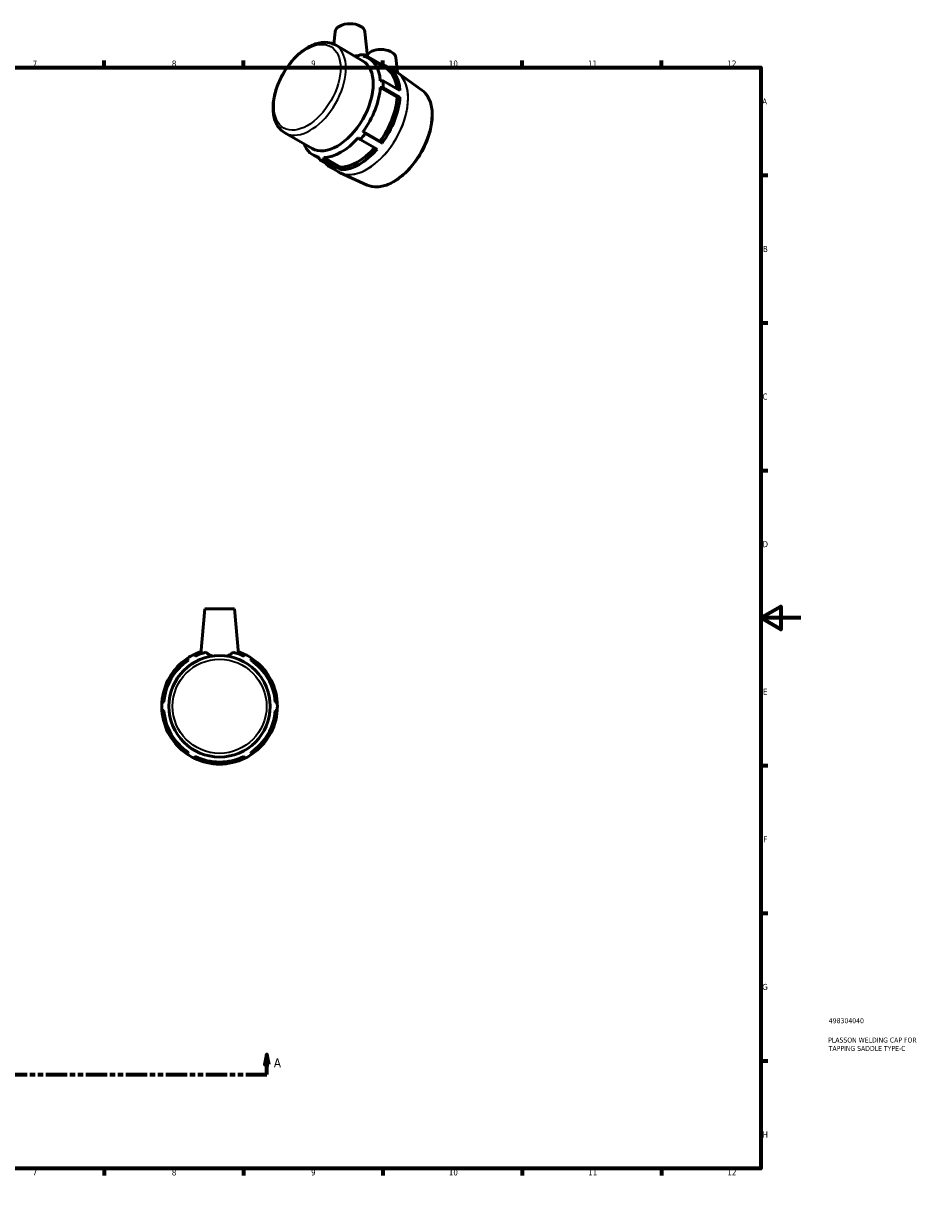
# Model space of a CAD drawing. Header units: millimetres. Extents: x 0 to 900, y -191 to 596.
# Tile 3 of 3: x 450 to 900, y 0 to 596. Entities that reach past the tile are written whole.
import ezdxf

# ---------------------------------------------------------------- set-up
doc = ezdxf.new("R2010")
doc.units = ezdxf.units.MM
doc.linetypes.add('DOUBLE_DASH_CHAIN', pattern=[1.2403, 0.6614, -0.0827, 0.1654, -0.0827, 0.1654, -0.0827])
for name, color, linetype, lineweight in [('Border (ANSI)', 7, 'Continuous', 70), ('Section Line (ANSI)', 7, 'DOUBLE_DASH_CHAIN', 70), ('Title (ISO)', 7, 'Continuous', 50), ('Visible (ANSI)', 7, 'Continuous', 50), ('Visible Narrow (ANSI)', 7, 'Continuous', 35)]:
    doc.layers.add(name, color=color, linetype=linetype, lineweight=lineweight)
doc.styles.add('Label Text (ANSI)', font='tahoma.ttf')
doc.styles.add('Note Text (ANSI)', font='tahoma.ttf')
doc.styles.add('Note Text (ISO)', font='tahoma.ttf')

# ---------------------------------------------------------------- blocks, each defined once
blk = doc.blocks.new('Borders Default Border')
at = {"layer": 'Border (ANSI)'}
for p, q in [((70.08, 574), (70.08, 577.45)), ((140.17, 574), (140.17, 577.45)), ((210.25, 574), (210.25, 577.45)), ((280.33, 574), (280.33, 577.45)), ((350.42, 574), (350.42, 577.45)), ((490.58, 574), (490.58, 577.45)), ((560.67, 574), (560.67, 577.45)), ((630.75, 574), (630.75, 577.45)), ((700.83, 574), (700.83, 577.45)), ((770.92, 574), (770.92, 577.45)), ((20, 519.75), (16.55, 519.75)), ((821, 519.75), (824.45, 519.75)), ((20, 445.5), (16.55, 445.5)), ((821, 445.5), (824.45, 445.5)), ((20, 371.25), (16.55, 371.25)), ((821, 371.25), (824.45, 371.25)), ((20, 222.75), (16.55, 222.75)), ((821, 222.75), (824.45, 222.75)), ((20, 148.5), (16.55, 148.5)), ((821, 148.5), (824.45, 148.5)), ((20, 74.25), (16.55, 74.25)), ((821, 74.25), (824.45, 74.25)), ((70.08, 20), (70.08, 16.55)), ((140.17, 20), (140.17, 16.55)), ((210.25, 20), (210.25, 16.55)), ((280.33, 20), (280.33, 16.55)), ((350.42, 20), (350.42, 16.55)), ((490.58, 20), (490.58, 16.55)), ((560.67, 20), (560.67, 16.55)), ((630.75, 20), (630.75, 16.55)), ((700.83, 20), (700.83, 16.55)), ((770.92, 20), (770.92, 16.55))]:
    blk.add_line(p, q, dxfattribs=at)
at = {"layer": 'Border (ANSI)', "flags": 128}
for points in [[(420.5, 594), (420.5, 574), (414.73, 584), (426.27, 584), (420.5, 574)], [(20, 20), (20, 574), (821, 574), (821, 20), (20, 20)], [(0, 297), (20, 297), (10, 302.77), (10, 291.23), (20, 297)], [(841, 297), (821, 297), (831, 302.77), (831, 291.23), (821, 297)], [(420.5, 0), (420.5, 20), (414.73, 10), (426.27, 10), (420.5, 20)]]:
    blk.add_lwpolyline(points, dxfattribs=at)
at = {"layer": 'Border (ANSI)', "attachment_point": 7, "style": 'Note Text (ANSI)'}
for s, insert, char_height in [('1', (34.35, 574.4), 3.05), ('2', (104.2, 574.4), 3.05), ('3', (174.26, 574.34), 3.05), ('4', (244.23, 574.4), 3.05), ('5', (314.48, 574.34), 3.05), ('6', (384.49, 574.34), 3.05), ('7', (454.6, 574.4), 3.05), ('8', (524.63, 574.33), 3.05), ('9', (594.7, 574.34), 3.05), ('10', (663.96, 574.34), 3.048), ('11', (734.04, 574.4), 3.048), ('12', (804.13, 574.4), 3.048), ('A', (16.78, 555.35), 3.05), ('A', (821.63, 555.35), 3.05), ('B', (17.15, 481.1), 3.05), ('B', (821.99, 481.1), 3.05), ('C', (16.95, 406.8), 3.05), ('C', (821.8, 406.8), 3.05), ('D', (16.96, 332.6), 3.05), ('D', (821.81, 332.6), 3.05), ('E', (17.21, 258.35), 3.05), ('E', (822.05, 258.35), 3.05), ('F', (17.29, 184.1), 3.05), ('F', (822.14, 184.1), 3.05), ('G', (16.81, 109.79), 3.05), ('G', (821.66, 109.79), 3.05), ('H', (16.97, 35.6), 3.05), ('H', (821.81, 35.6), 3.05), ('1', (34.35, 16.55), 3.05), ('2', (104.2, 16.55), 3.05), ('3', (174.26, 16.49), 3.05), ('4', (244.23, 16.55), 3.05), ('5', (314.48, 16.49), 3.05), ('6', (384.49, 16.49), 3.05), ('7', (454.6, 16.55), 3.05), ('8', (524.63, 16.48), 3.05), ('9', (594.7, 16.49), 3.05), ('10', (663.96, 16.49), 3.048), ('11', (734.04, 16.55), 3.048), ('12', (804.13, 16.55), 3.048)]:
    blk.add_mtext(s, dxfattribs=dict(at, insert=insert, char_height=char_height))
blk = doc.blocks.new('Title Blocks ISO')
at = {"layer": 'Title (ISO)', "color": 232, "true_color": 0xca0064, "style": 'Note Text (ISO)'}
for tag, p in [('PART_NUMBER_001', (34.16, 73.13)), ('DESCRIPTION_001', (33.84, 63.4)), ('DESCRIPTION_002', (34.09, 59.19))]:
    blk.add_attdef(tag, p, '', height=2.5, dxfattribs=at)
blk = doc.blocks.new('2dTransSection0')
at = {"layer": 'Section Line (ANSI)', "linetype": 'Continuous'}
for p, q in [((219.82, 77.35), (218.82, 72.35)), ((218.82, 72.35), (220.82, 72.35)), ((219.82, 72.35), (219.82, 77.35)), ((220.82, 72.35), (219.82, 77.35)), ((219.82, 67.35), (219.82, 72.35)), ((572.44, 77.35), (571.44, 72.35)), ((571.44, 72.35), (573.44, 72.35)), ((572.44, 72.35), (572.44, 77.35)), ((573.44, 72.35), (572.44, 77.35)), ((572.44, 67.35), (572.44, 72.35)), ((219.82, 67.35), (230.35, 67.35)), ((561.91, 67.35), (572.44, 67.35))]:
    blk.add_line(p, q, dxfattribs=at)
at = {"layer": 'Section Line (ANSI)', "linetype": 'DOUBLE_DASH_CHAIN', "ltscale": 16.224298}
blk.add_line((219.82, 67.35), (572.44, 67.35), dxfattribs=at)
at = {"layer": 'Section Line (ANSI)', "linetype": 'Continuous', "flags": 128}
for points in [[(220.82, 72.35), (219.82, 77.35), (218.82, 72.35), (220.82, 72.35)], [(573.44, 72.35), (572.44, 77.35), (571.44, 72.35), (573.44, 72.35)]]:
    blk.add_lwpolyline(points, dxfattribs=at)
at = {"layer": 'Section Line (ANSI)'}
for points in [[(220.82, 72.35), (219.82, 77.35), (218.82, 72.35), (220.82, 72.35)], [(573.44, 72.35), (572.44, 77.35), (571.44, 72.35), (573.44, 72.35)]]:
    blk.add_solid(points, dxfattribs=at)
at = {"layer": 'Section Line (ANSI)', "char_height": 4.57, "attachment_point": 7, "style": 'Label Text (ANSI)'}
for insert in [(212.46, 70.85), (575.91, 70.85)]:
    blk.add_mtext('A', dxfattribs=dict(at, insert=insert))

msp = doc.modelspace()

# ---------------------------------------------------------------- linework, layer by layer
at = {"layer": 'Visible (ANSI)'}
for p, q in [((606.782, 591.931), (606.112, 585.68)), ((621.753, 591.931), (623.09, 579.467)), ((606.915, 585.266), (620.629, 577.368)), ((621.924, 580.139), (630.372, 575.274)), ((623.705, 578.54), (632.153, 573.675)), ((637.345, 578.947), (638.16, 571.349)), ((633.383, 574.143), (637.408, 571.825)), ((630.933, 567.285), (639.381, 562.42)), ((650.415, 562.605), (638.26, 571.278)), ((637.937, 559.099), (629.489, 563.964)), ((630.933, 563.965), (639.381, 559.1)), ((581.464, 541.07), (595.178, 533.172)), ((619.437, 537.643), (627.886, 532.778)), ((620.841, 541.666), (629.289, 536.801)), ((621.924, 540.735), (630.372, 535.87)), ((595.709, 529.924), (598.751, 528.172)), ((598.932, 527.495), (607.38, 522.63)), ((601.059, 528.614), (609.507, 523.749)), ((601.418, 527.267), (609.866, 522.402)), ((604.369, 523.76), (608.394, 521.442)), ((622.898, 514.82), (609.296, 520.98)), ((541.144, 301.552), (539.167, 278.953)), ((541.144, 301.552), (556.144, 301.552)), ((556.144, 301.552), (558.121, 278.953))]:
    msp.add_line(p, q, dxfattribs=at)
msp.add_circle((548.644, 252.552), 25.5, dxfattribs=at)
for radius, start, end in [(29.07, 124.004306, 175.995694), (28.05, 124.150168, 175.849832), (29.07, 115.995694, 124.004306), (29.07, 108.823762, 115.995694), (28.05, 104.130235, 115.849832), (28.05, 64.150168, 75.869765), (29.07, 64.004306, 71.176238), (29.07, 55.995694, 64.004306), (28.05, 4.150168, 55.849832), (29.07, 4.004306, 55.995694), (29.07, 175.995694, 184.004306), (29.07, 184.004306, 235.995694), (28.05, 184.150168, 235.849832), (28.05, 304.150168, 355.849832), (29.07, 304.004306, 355.995694), (29.07, 355.995694, 4.004306), (29.07, 235.995694, 244.004306), (28.05, 244.150168, 295.849832), (29.07, 295.995694, 304.004306), (29.07, 244.004306, 295.995694)]:
    msp.add_arc((548.644, 252.552), radius, start, end, dxfattribs=at)
for centre, major_axis, ratio, start_param, end_param in [((614.267, 591.665), (7.5, 0), 0.5758617, 0.0616641, 3.0799285), ((609.707, 554.232), (13.998, 24.308), 0.5780931, 0.3322998, 0.4296997), ((610.428, 553.817), (14.507, 25.192), 0.5780931, 0.1899774, 0.329754), ((609.707, 554.232), (13.998, 24.308), 0.5780931, 5.5682875, 6.4706169), ((629.859, 578.681), (7.5, 0), 0.5758617, 0.0616641, 2.7290858), ((607.904, 555.27), (12.725, 22.098), 0.5780931, 3.1415927, 6.2831853), ((618.876, 548.952), (14.507, 25.192), 0.5780931, 5.5657418, 6.4731627), ((618.155, 549.367), (13.998, 24.308), 0.5780931, 5.608476, 6.2831853), ((610.428, 553.817), (14.507, 25.192), 0.5780931, 5.4259651, 5.5657418), ((609.707, 554.232), (13.998, 24.308), 0.5780931, 4.52109, 5.4234193), ((618.155, 549.367), (-13.998, -24.308), 0.5780931, 1.3794973, 2.2818267), ((618.876, 548.952), (-14.507, -25.192), 0.5780931, 1.3769516, 2.2843725), ((609.707, 554.232), (-13.998, -24.308), 0.5780931, 0.3322998, 1.2346291), ((610.428, 553.817), (14.507, 25.192), 0.5780931, 4.3787676, 4.5185442), ((609.707, 554.232), (-13.998, -24.308), 0.5780931, 5.8534856, 6.4706169), ((618.155, 549.367), (-13.998, -24.308), 0.5780931, 0.3322998, 1.2245442), ((618.876, 548.952), (-14.507, -25.192), 0.5780931, 0.329754, 1.2371749), ((610.428, 553.817), (-14.507, -25.192), 0.5780931, 0.1899774, 0.329754), ((618.876, 548.952), (-14.507, -25.192), 0.5780931, 6.0932079, 6.4731627)]:
    msp.add_ellipse(centre, major_axis=major_axis, ratio=ratio, start_param=start_param, end_param=end_param, dxfattribs=at)
for points, knots in [([(581.464, 541.07), (580.093, 541.859), (578.921, 542.983), (577.037, 545.797), (576.361, 547.519), (575.544, 551.476), (575.458, 553.748), (575.921, 558.541), (576.482, 561.066), (578.175, 566.083), (579.304, 568.573), (582.015, 573.285), (583.594, 575.508), (587.061, 579.479), (588.949, 581.227), (592.88, 584.068), (594.923, 585.158), (598.964, 586.504), (600.969, 586.773), (604.311, 586.408), (605.689, 585.972), (606.915, 585.266)], [3.9250571, 3.9250571, 3.9250571, 3.9250571, 4.2029901, 4.2029901, 4.5021941, 4.5021941, 4.8300268, 4.8300268, 5.1635406, 5.1635406, 5.4949803, 5.4949803, 5.8253695, 5.8253695, 6.1567924, 6.1567924, 6.4902913, 6.4902913, 6.8180835, 6.8180835, 7.0666498, 7.0666498, 7.0666498, 7.0666498]), ([(637.408, 571.825), (637.466, 571.792), (637.525, 571.757), (637.64, 571.688), (637.698, 571.652), (637.812, 571.58), (637.869, 571.544), (637.982, 571.47), (638.038, 571.432), (638.15, 571.356), (638.205, 571.317), (638.26, 571.278)], [0.783464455, 0.783464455, 0.783464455, 0.783464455, 0.794732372, 0.794732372, 0.806000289, 0.806000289, 0.817268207, 0.817268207, 0.828536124, 0.828536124, 0.839804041, 0.839804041, 0.839804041, 0.839804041]), ([(622.898, 514.82), (624.458, 514.114), (626.215, 513.807), (630.01, 513.991), (632.059, 514.52), (636.245, 516.383), (638.385, 517.743), (642.5, 521.14), (644.475, 523.18), (648.06, 527.722), (649.671, 530.223), (652.376, 535.44), (653.47, 538.155), (655.03, 543.539), (655.495, 546.207), (655.737, 551.238), (655.512, 553.6), (654.361, 557.758), (653.441, 559.561), (651.66, 561.599), (651.064, 562.142), (650.415, 562.605)], [2.4144678, 2.4144678, 2.4144678, 2.4144678, 2.7135763, 2.7135763, 3.0288306, 3.0288306, 3.3543917, 3.3543917, 3.6803463, 3.6803463, 4.0052951, 4.0052951, 4.3299928, 4.3299928, 4.6553607, 4.6553607, 4.9816385, 4.9816385, 5.3041808, 5.3041808, 5.4433813, 5.4433813, 5.4433813, 5.4433813]), ([(609.296, 520.98), (609.234, 521.008), (609.173, 521.036), (609.051, 521.095), (608.99, 521.124), (608.869, 521.185), (608.809, 521.216), (608.689, 521.278), (608.63, 521.31), (608.511, 521.375), (608.453, 521.409), (608.394, 521.442)], [3.868717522, 3.868717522, 3.868717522, 3.868717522, 3.87998544, 3.87998544, 3.891253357, 3.891253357, 3.902521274, 3.902521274, 3.913789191, 3.913789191, 3.925057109, 3.925057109, 3.925057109, 3.925057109]), ([(541.796, 279.754), (542.269, 279.299), (542.821, 278.902), (543.989, 278.289), (544.655, 278.033), (545.377, 277.842)], [1.49129139, 1.49129139, 1.49129139, 1.49129139, 1.73433908, 1.73433908, 1.95896924, 1.95896924, 1.95896924, 1.95896924]), ([(551.91, 277.842), (552.632, 278.033), (553.298, 278.289), (554.467, 278.902), (555.019, 279.299), (555.492, 279.754)], [2.60224636, 2.60224636, 2.60224636, 2.60224636, 2.82687652, 2.82687652, 3.06992422, 3.06992422, 3.06992422, 3.06992422])]:
    msp.add_open_spline(points, degree=3, knots=knots, dxfattribs=at)
for points, weights in [([(619.437, 580.366), (618.886, 580.103), (618.355, 579.85)], [1.01136158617, 1.01039699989, 1.00910981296]), ([(620.841, 579.622), (621.373, 579.876), (621.924, 580.139)], [1.00910981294, 1.01039699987, 1.01136158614]), ([(629.827, 575.014), (630.097, 575.143), (630.372, 575.274)], [1.25351200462, 1.25492800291, 1.25624555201]), ([(630.933, 567.285), (630.198, 567.284), (629.489, 567.283)], [1.01136158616, 1.01039699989, 1.00910981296]), ([(629.489, 563.964), (630.198, 563.965), (630.933, 563.965)], [1.00910981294, 1.01039699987, 1.01136158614]), ([(637.937, 559.099), (638.646, 559.1), (639.381, 559.1)], [1.25056936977, 1.25360515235, 1.25624555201]), ([(618.355, 538.574), (618.886, 538.117), (619.437, 537.643)], [1.00910981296, 1.01039699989, 1.01136158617]), ([(621.924, 540.735), (621.373, 541.209), (620.841, 541.666)], [1.01136158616, 1.01039699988, 1.00910981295]), ([(630.372, 535.87), (629.821, 536.344), (629.289, 536.801)], [1.256245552, 1.25360515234, 1.25056936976]), ([(598.572, 528.842), (598.749, 528.18), (598.932, 527.495)], [1.00910981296, 1.01039699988, 1.01136158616]), ([(601.418, 527.267), (601.235, 527.953), (601.059, 528.614)], [1.01136158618, 1.0103969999, 1.00910981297]), ([(609.866, 522.402), (609.683, 523.088), (609.507, 523.749)], [1.256245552, 1.25360515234, 1.25056936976]), ([(532.386, 276.651), (532.646, 276.201), (532.897, 275.766)], [1.01136158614, 1.01039699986, 1.00910981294]), ([(536.414, 277.796), (536.162, 278.231), (535.902, 278.681)], [1.00910981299, 1.01039699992, 1.0113615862]), ([(561.385, 278.681), (561.125, 278.231), (560.874, 277.796)], [1.01136158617, 1.01039699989, 1.00910981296]), ([(564.39, 275.766), (564.641, 276.201), (564.901, 276.651)], [1.00910981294, 1.01039699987, 1.01136158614]), ([(520.667, 254.582), (520.165, 254.582), (519.645, 254.582)], [1.00910981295, 1.01039699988, 1.01136158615]), ([(519.645, 250.522), (520.165, 250.522), (520.667, 250.522)], [1.01136158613, 1.01039699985, 1.00910981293]), ([(577.643, 254.582), (577.122, 254.582), (576.62, 254.582)], [1.01136158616, 1.01039699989, 1.00910981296]), ([(576.62, 250.522), (577.122, 250.522), (577.643, 250.522)], [1.00910981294, 1.01039699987, 1.01136158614]), ([(532.897, 229.339), (532.646, 228.904), (532.386, 228.453)], [1.00910981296, 1.01039699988, 1.01136158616]), ([(535.902, 226.423), (536.162, 226.874), (536.414, 227.309)], [1.01136158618, 1.0103969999, 1.00910981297]), ([(560.874, 227.309), (561.125, 226.874), (561.385, 226.423)], [1.00910981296, 1.01039699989, 1.01136158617]), ([(564.901, 228.453), (564.641, 228.904), (564.39, 229.339)], [1.01136158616, 1.01039699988, 1.00910981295])]:
    msp.add_rational_spline(points, weights, degree=2, dxfattribs=at)
at = {"layer": 'Visible Narrow (ANSI)'}
msp.add_circle((548.644, 252.552), 23.656, dxfattribs=at)
msp.add_ellipse((592.76, 563.991), major_axis=(11.805, 20.5), ratio=0.5780931, dxfattribs=at)
for centre, major_axis, start_param, end_param in [((594.19, 563.168), (-12.725, -22.098), 0.1570796, 2.984513), ((622.901, 546.634), (14.507, 25.192), 3.2986723, 6.1261057), ((622.958, 546.601), (-14.505, -25.189), 0.2077853, 2.9338074), ((635.877, 539.161), (13.781, 23.93), 3.3493779, 6.0754)]:
    msp.add_ellipse(centre, major_axis=major_axis, ratio=0.5780931, start_param=start_param, end_param=end_param, dxfattribs=at)

# ---------------------------------------------------------------- block references
msp.add_blockref('Borders Default Border', (0, 0))
msp.add_blockref('Title Blocks ISO', (821, 20)).add_auto_attribs({'PART_NUMBER_001': '498304040', 'DESCRIPTION_001': 'PLASSON WELDING CAP FOR', 'DESCRIPTION_002': 'TAPPING SADDLE TYPE-C'})
at = {"layer": 'Section Line (ANSI)'}
msp.add_blockref('2dTransSection0', (0, 0), dxfattribs=at)

doc.saveas('drawing.dxf')
